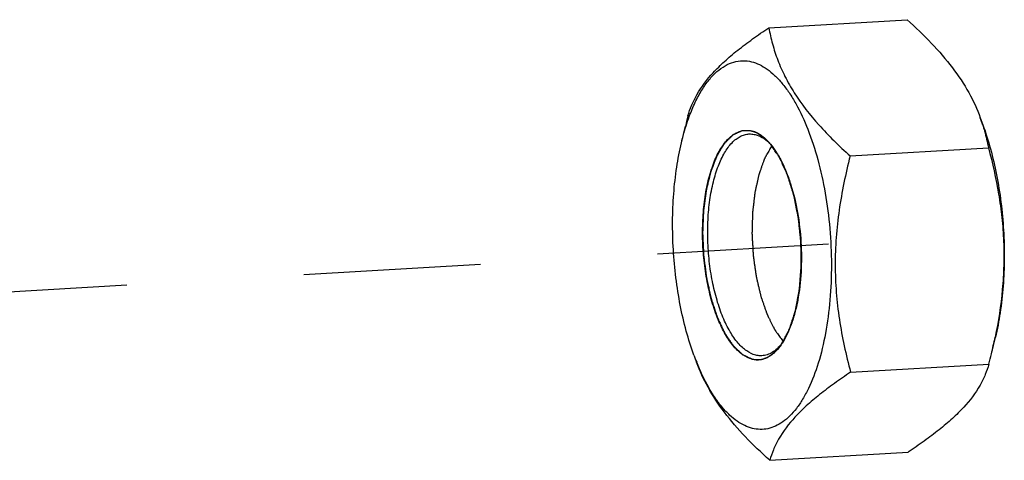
# Model space of a CAD drawing. Header units: millimetres. Extents: x 0 to 2731, y -3524 to -2222.
# Tile 103 of 221: x 1695 to 1720, y -2619 to -2607. Entities that reach past the tile are written whole.
import ezdxf

# ---------------------------------------------------------------- set-up
doc = ezdxf.new("R2010")
doc.units = ezdxf.units.MM
doc.header["$LTSCALE"] = 46.255
doc.linetypes.add('HIDDEN', pattern=[0.2, 0.1, -0.1])
doc.layers.get('0').update_dxf_attribs({"linetype": 'CONTINUOUS'})
doc.layers.add('00_COMPONENTS', color=7, linetype='CONTINUOUS')

msp = doc.modelspace()

# ---------------------------------------------------------------- linework, layer by layer
at = {"linetype": 'HIDDEN'}
msp.add_line((1683.621, -2614.899), (1715.791, -2613.016), dxfattribs=at)
at = {"layer": '00_COMPONENTS', "color": 7}
for p, q in [((1714.236, -2607.375), (1717.847, -2607.163)), ((1711.955, -2610.375), (1712.058, -2609.943)), ((1719.757, -2609.722), (1719.827, -2609.913)), ((1716.36, -2610.722), (1719.971, -2610.51)), ((1720.05, -2615.889), (1720.153, -2615.457)), ((1712.281, -2615.92), (1712.35, -2616.11)), ((1716.373, -2616.369), (1719.984, -2616.157)), ((1714.261, -2618.669), (1717.872, -2618.457))]:
    msp.add_line(p, q, dxfattribs=at)
for centre, radius, start, end in [((1727.459, -2613.608), 15.831, 165.6168, 166.6127), ((1715.424, -2611.308), 4.615, 17.5828, 20.1003), ((1713.368, -2611.302), 1.273, 45.1197, 46.682), ((1713.046, -2611.449), 1.611, 40.0276, 41.9117), ((1713.327, -2611.344), 1.332, 44.3209, 45.1252), ((1713.244, -2614.729), 1.605, 324.8068, 326.6379), ((1713.531, -2614.798), 1.33, 321.4859, 322.3293), ((1706.229, -2612.597), 14.207, 346.601, 348.3913), ((1718.576, -2613.618), 6.703, 200.0847, 201.8221), ((1704.649, -2612.224), 15.831, 345.6168, 346.6127)]:
    msp.add_arc(centre, radius, start, end, dxfattribs=at)
for points, knots in [([(1712.124, -2609.676), (1712.15, -2609.583), (1712.216, -2609.394), (1712.411, -2608.999), (1712.706, -2608.614), (1713.083, -2608.243), (1713.429, -2607.951), (1713.818, -2607.659), (1714.093, -2607.47), (1714.236, -2607.375)], [0, 0, 0, 0, 0.090643, 0.188157, 0.412777, 0.543282, 0.685714, 0.838593, 1, 1, 1, 1]), ([(1714.236, -2607.375), (1714.262, -2607.517), (1714.327, -2607.802), (1714.466, -2608.229), (1714.655, -2608.657), (1714.988, -2609.241), (1715.426, -2609.797), (1715.936, -2610.329), (1716.215, -2610.591), (1716.36, -2610.722)], [0, 0, 0, 0, 0.106789, 0.21718, 0.332414, 0.453614, 0.715399, 0.855348, 1, 1, 1, 1]), ([(1717.847, -2607.163), (1718.067, -2607.362), (1718.483, -2607.761), (1719.032, -2608.392), (1719.466, -2609.042), (1719.675, -2609.497), (1719.757, -2609.722)], [0, 0, 0, 0, 0.27568, 0.53586, 0.777098, 1, 1, 1, 1]), ([(1712.16, -2609.688), (1712.206, -2609.564), (1712.304, -2609.329), (1712.475, -2609.007), (1712.637, -2608.776), (1712.774, -2608.619), (1712.909, -2608.49), (1713.086, -2608.36), (1713.315, -2608.26), (1713.553, -2608.224), (1713.71, -2608.243), (1713.786, -2608.262)], [0, 0, 0, 0, 0.168535, 0.322342, 0.461278, 0.525394, 0.586143, 0.698537, 0.801757, 0.900429, 1, 1, 1, 1]), ([(1713.786, -2608.262), (1713.856, -2608.279), (1713.998, -2608.331), (1714.201, -2608.453), (1714.399, -2608.618), (1714.59, -2608.826), (1714.774, -2609.073), (1715.015, -2609.468), (1715.28, -2610.048), (1715.534, -2610.832), (1715.724, -2611.7), (1715.841, -2612.619), (1715.883, -2613.554), (1715.847, -2614.47), (1715.735, -2615.332), (1715.551, -2616.108), (1715.336, -2616.681), (1715.129, -2617.069), (1714.967, -2617.31), (1714.793, -2617.51), (1714.609, -2617.669), (1714.416, -2617.783), (1714.215, -2617.851), (1714.009, -2617.87), (1713.874, -2617.852), (1713.807, -2617.835)], [0, 0, 0, 0, 0.019224, 0.040028, 0.062815, 0.087841, 0.115217, 0.144949, 0.211082, 0.284995, 0.364727, 0.447914, 0.531972, 0.614264, 0.692263, 0.763717, 0.826858, 0.854987, 0.880754, 0.904235, 0.925632, 0.945304, 0.963783, 0.981763, 1, 1, 1, 1]), ([(1711.955, -2610.375), (1711.97, -2610.314), (1712.028, -2610.083), (1712.099, -2609.854), (1712.16, -2609.688)], [0, 0, 0, 0, 0.260505, 1, 1, 1, 1]), ([(1719.823, -2609.914), (1719.838, -2609.964), (1719.897, -2610.16), (1719.943, -2610.36), (1719.971, -2610.51)], [0, 0, 0, 0, 0.254249, 1, 1, 1, 1]), ([(1719.827, -2609.913), (1719.902, -2610.118), (1720.037, -2610.548), (1720.193, -2611.222), (1720.306, -2611.932), (1720.373, -2612.662), (1720.392, -2613.395), (1720.363, -2614.114), (1720.287, -2614.802), (1720.203, -2615.245), (1720.153, -2615.457)], [0, 0, 0, 0, 0.116534, 0.24023, 0.368858, 0.5, 0.631142, 0.75977, 0.883466, 1, 1, 1, 1]), ([(1713.803, -2616.027), (1713.716, -2616.006), (1713.587, -2615.941), (1713.435, -2615.817), (1713.274, -2615.647), (1713.088, -2615.373), (1712.899, -2614.977), (1712.74, -2614.514), (1712.619, -2614), (1712.538, -2613.451), (1712.501, -2612.889), (1712.51, -2612.332), (1712.563, -2611.801), (1712.659, -2611.314), (1712.795, -2610.887), (1712.965, -2610.534), (1713.14, -2610.302), (1713.295, -2610.171), (1713.412, -2610.103), (1713.532, -2610.062), (1713.615, -2610.053), (1713.655, -2610.053)], [0, 0, 0, 0, 0.039201, 0.061498, 0.08591, 0.141394, 0.205618, 0.277468, 0.355212, 0.436723, 0.51965, 0.601562, 0.680085, 0.753044, 0.818628, 0.875602, 0.923637, 0.944645, 0.964022, 0.982261, 1, 1, 1, 1]), ([(1713.893, -2615.923), (1713.81, -2615.902), (1713.686, -2615.841), (1713.54, -2615.722), (1713.386, -2615.561), (1713.207, -2615.3), (1713.025, -2614.923), (1712.872, -2614.481), (1712.754, -2613.99), (1712.674, -2613.466), (1712.636, -2612.927), (1712.641, -2612.393), (1712.688, -2611.881), (1712.777, -2611.409), (1712.903, -2610.994), (1713.063, -2610.648), (1713.228, -2610.416), (1713.375, -2610.282), (1713.485, -2610.211), (1713.599, -2610.164), (1713.678, -2610.151), (1713.717, -2610.148)], [0, 0, 0, 0, 0.039025, 0.061191, 0.085442, 0.140516, 0.204238, 0.275541, 0.352749, 0.433794, 0.516384, 0.598141, 0.676732, 0.750006, 0.816149, 0.873884, 0.922768, 0.944162, 0.963845, 0.98226, 1, 1, 1, 1]), ([(1713.655, -2610.053), (1713.666, -2610.053), (1713.712, -2610.054), (1713.757, -2610.062), (1713.79, -2610.07)], [0, 0, 0, 0, 0.247325, 1, 1, 1, 1]), ([(1713.717, -2610.148), (1713.731, -2610.148), (1713.786, -2610.146), (1713.841, -2610.154), (1713.881, -2610.164)], [0, 0, 0, 0, 0.247497, 1, 1, 1, 1]), ([(1713.79, -2610.07), (1713.872, -2610.09), (1714.042, -2610.172), (1714.178, -2610.299), (1714.245, -2610.373)], [0, 0, 0, 0, 0.459361, 1, 1, 1, 1]), ([(1713.881, -2610.164), (1713.945, -2610.18), (1714.076, -2610.237), (1714.187, -2610.324), (1714.242, -2610.376)], [0, 0, 0, 0, 0.467991, 1, 1, 1, 1]), ([(1712.281, -2615.92), (1712.206, -2615.715), (1712.07, -2615.284), (1711.914, -2614.61), (1711.802, -2613.9), (1711.735, -2613.17), (1711.716, -2612.437), (1711.745, -2611.718), (1711.821, -2611.03), (1711.905, -2610.587), (1711.955, -2610.375)], [0, 0, 0, 0, 0.116534, 0.24023, 0.368858, 0.5, 0.631142, 0.75977, 0.883466, 1, 1, 1, 1]), ([(1714.313, -2610.453), (1714.302, -2610.472), (1714.281, -2610.509), (1714.25, -2610.565), (1714.219, -2610.621), (1714.192, -2610.667), (1714.171, -2610.704), (1714.158, -2610.727), (1714.148, -2610.746), (1714.141, -2610.758), (1714.136, -2610.767), (1714.133, -2610.772), (1714.131, -2610.776), (1714.13, -2610.778), (1714.129, -2610.782), (1714.127, -2610.786), (1714.124, -2610.795), (1714.119, -2610.808), (1714.113, -2610.826), (1714.106, -2610.843), (1714.098, -2610.866), (1714.087, -2610.896), (1714.075, -2610.931), (1714.062, -2610.966), (1714.049, -2611.001), (1714.037, -2611.036), (1714.024, -2611.071), (1714.013, -2611.1), (1714.005, -2611.124), (1713.999, -2611.141), (1713.993, -2611.156), (1713.989, -2611.167), (1713.986, -2611.175), (1713.984, -2611.181), (1713.983, -2611.185), (1713.981, -2611.19), (1713.98, -2611.197), (1713.978, -2611.206), (1713.975, -2611.22), (1713.971, -2611.237), (1713.965, -2611.265), (1713.957, -2611.3), (1713.948, -2611.341), (1713.938, -2611.383), (1713.929, -2611.425), (1713.919, -2611.466), (1713.91, -2611.508), (1713.901, -2611.55), (1713.893, -2611.585), (1713.887, -2611.612), (1713.882, -2611.633), (1713.877, -2611.654), (1713.873, -2611.671), (1713.872, -2611.687), (1713.87, -2611.702), (1713.868, -2611.721), (1713.865, -2611.743), (1713.861, -2611.773), (1713.855, -2611.826), (1713.846, -2611.902), (1713.836, -2611.992), (1713.827, -2612.068), (1713.821, -2612.121), (1713.817, -2612.151), (1713.815, -2612.17), (1713.813, -2612.183), (1713.812, -2612.19), (1713.811, -2612.198), (1713.811, -2612.208), (1713.811, -2612.224), (1713.81, -2612.244), (1713.809, -2612.276), (1713.808, -2612.316), (1713.807, -2612.379), (1713.804, -2612.459), (1713.802, -2612.539), (1713.8, -2612.603), (1713.799, -2612.642), (1713.798, -2612.674), (1713.798, -2612.698), (1713.797, -2612.718), (1713.797, -2612.734), (1713.797, -2612.744), (1713.796, -2612.751), (1713.796, -2612.755), (1713.797, -2612.759), (1713.797, -2612.764), (1713.798, -2612.777), (1713.799, -2612.803), (1713.802, -2612.845), (1713.804, -2612.894), (1713.808, -2612.96), (1713.813, -2613.042), (1713.818, -2613.125), (1713.822, -2613.191), (1713.824, -2613.24), (1713.827, -2613.281), (1713.828, -2613.308), (1713.829, -2613.32), (1713.829, -2613.325), (1713.83, -2613.33), (1713.83, -2613.334), (1713.831, -2613.341), (1713.833, -2613.35), (1713.835, -2613.366), (1713.838, -2613.386), (1713.841, -2613.41), (1713.846, -2613.441), (1713.851, -2613.481), (1713.86, -2613.544), (1713.872, -2613.623), (1713.883, -2613.702), (1713.892, -2613.765), (1713.898, -2613.805), (1713.902, -2613.836), (1713.905, -2613.856), (1713.908, -2613.872), (1713.909, -2613.882), (1713.911, -2613.889), (1713.913, -2613.896), (1713.916, -2613.909), (1713.92, -2613.928), (1713.927, -2613.957), (1713.939, -2614.009), (1713.957, -2614.083), (1713.978, -2614.172), (1713.995, -2614.246), (1714.008, -2614.298), (1714.015, -2614.328), (1714.02, -2614.35), (1714.024, -2614.368), (1714.028, -2614.383), (1714.031, -2614.398), (1714.037, -2614.415), (1714.044, -2614.435), (1714.051, -2614.455), (1714.061, -2614.482), (1714.073, -2614.516), (1714.087, -2614.556), (1714.101, -2614.597), (1714.115, -2614.637), (1714.129, -2614.678), (1714.143, -2614.718), (1714.157, -2614.759), (1714.169, -2614.792), (1714.178, -2614.819), (1714.184, -2614.836), (1714.189, -2614.85), (1714.192, -2614.858), (1714.194, -2614.865), (1714.196, -2614.87), (1714.198, -2614.874), (1714.201, -2614.879), (1714.205, -2614.886), (1714.21, -2614.898), (1714.217, -2614.911), (1714.225, -2614.928), (1714.236, -2614.951), (1714.25, -2614.978), (1714.267, -2615.012), (1714.284, -2615.045), (1714.3, -2615.079), (1714.317, -2615.112), (1714.334, -2615.146), (1714.348, -2615.174), (1714.359, -2615.196), (1714.367, -2615.213), (1714.375, -2615.23), (1714.382, -2615.242), (1714.386, -2615.25), (1714.388, -2615.255), (1714.39, -2615.258), (1714.391, -2615.26), (1714.394, -2615.264), (1714.397, -2615.269), (1714.404, -2615.277), (1714.412, -2615.288), (1714.424, -2615.306), (1714.44, -2615.328), (1714.466, -2615.363), (1714.498, -2615.407), (1714.536, -2615.46), (1714.575, -2615.513), (1714.6, -2615.548), (1714.613, -2615.566)], [0, 0, 0, 0, 0.015625, 0.03125, 0.046875, 0.0625, 0.070312, 0.078125, 0.082031, 0.085938, 0.087891, 0.089844, 0.090332, 0.09082, 0.091797, 0.092773, 0.09375, 0.097656, 0.101562, 0.105469, 0.109375, 0.117188, 0.125, 0.132812, 0.140625, 0.148438, 0.15625, 0.164062, 0.167969, 0.171875, 0.175781, 0.177734, 0.179688, 0.180664, 0.181641, 0.182617, 0.183594, 0.185547, 0.1875, 0.191406, 0.195312, 0.203125, 0.210938, 0.21875, 0.226562, 0.234375, 0.242188, 0.25, 0.257812, 0.261719, 0.265625, 0.269531, 0.273438, 0.275391, 0.277344, 0.28125, 0.285156, 0.289062, 0.296875, 0.3125, 0.328125, 0.34375, 0.351562, 0.355469, 0.359375, 0.361328, 0.362305, 0.363281, 0.365234, 0.367188, 0.371094, 0.375, 0.382812, 0.390625, 0.40625, 0.421875, 0.429688, 0.4375, 0.441406, 0.445312, 0.449219, 0.451172, 0.453125, 0.454102, 0.45459, 0.455078, 0.456055, 0.457031, 0.460938, 0.46875, 0.476562, 0.484375, 0.5, 0.515625, 0.523438, 0.53125, 0.539062, 0.542969, 0.543945, 0.544922, 0.54541, 0.545898, 0.546875, 0.548828, 0.550781, 0.554688, 0.558594, 0.5625, 0.570312, 0.578125, 0.59375, 0.609375, 0.617188, 0.625, 0.628906, 0.632812, 0.634766, 0.636719, 0.637695, 0.638672, 0.640625, 0.644531, 0.648438, 0.65625, 0.671875, 0.6875, 0.703125, 0.710938, 0.714844, 0.71875, 0.722656, 0.724609, 0.726562, 0.730469, 0.734375, 0.738281, 0.742188, 0.75, 0.757812, 0.765625, 0.773438, 0.78125, 0.789062, 0.796875, 0.804688, 0.808594, 0.8125, 0.814453, 0.816406, 0.817383, 0.818359, 0.819336, 0.820312, 0.822266, 0.824219, 0.828125, 0.832031, 0.835938, 0.84375, 0.851562, 0.859375, 0.867188, 0.875, 0.882812, 0.890625, 0.894531, 0.898438, 0.902344, 0.90625, 0.907227, 0.908203, 0.90918, 0.909668, 0.910156, 0.912109, 0.914062, 0.917969, 0.921875, 0.929688, 0.9375, 0.953125, 0.96875, 0.984375, 1, 1, 1, 1]), ([(1714.28, -2610.413), (1714.335, -2610.479), (1714.442, -2610.628), (1714.582, -2610.879), (1714.709, -2611.168), (1714.862, -2611.607), (1715.003, -2612.212), (1715.089, -2612.974), (1715.092, -2613.741), (1715.023, -2614.359), (1714.922, -2614.812), (1714.83, -2615.113), (1714.72, -2615.379), (1714.631, -2615.539), (1714.584, -2615.611)], [0, 0, 0, 0, 0.047595, 0.100573, 0.158608, 0.221144, 0.35664, 0.500095, 0.643536, 0.778991, 0.841499, 0.899501, 0.952443, 1, 1, 1, 1]), ([(1716.36, -2610.722), (1716.241, -2611.188), (1716.092, -2611.895), (1715.986, -2612.85), (1715.96, -2613.568), (1715.989, -2614.282), (1716.098, -2615.222), (1716.25, -2615.915), (1716.373, -2616.369)], [0, 0, 0, 0, 0.252308, 0.378271, 0.503861, 0.628911, 0.753307, 1, 1, 1, 1]), ([(1719.971, -2610.51), (1720.078, -2610.907), (1720.214, -2611.512), (1720.328, -2612.331), (1720.374, -2612.954), (1720.378, -2613.581), (1720.328, -2614.42), (1720.23, -2615.044), (1720.146, -2615.456)], [0, 0, 0, 0, 0.246889, 0.37124, 0.496186, 0.621666, 0.747567, 1, 1, 1, 1]), ([(1714.555, -2615.654), (1714.517, -2615.708), (1714.437, -2615.807), (1714.302, -2615.926), (1714.158, -2616.008), (1714.055, -2616.035), (1714.005, -2616.041)], [0, 0, 0, 0, 0.288615, 0.546988, 0.78099, 1, 1, 1, 1]), ([(1714.572, -2615.626), (1714.535, -2615.672), (1714.46, -2615.755), (1714.332, -2615.854), (1714.197, -2615.917), (1714.103, -2615.936), (1714.057, -2615.938)], [0, 0, 0, 0, 0.284651, 0.541303, 0.776518, 1, 1, 1, 1]), ([(1714.261, -2618.669), (1714.041, -2618.47), (1713.625, -2618.071), (1713.075, -2617.44), (1712.642, -2616.79), (1712.433, -2616.335), (1712.35, -2616.11)], [0, 0, 0, 0, 0.27568, 0.53586, 0.777098, 1, 1, 1, 1]), ([(1713.807, -2617.835), (1713.738, -2617.818), (1713.599, -2617.767), (1713.398, -2617.648), (1713.203, -2617.486), (1713.014, -2617.284), (1712.832, -2617.042), (1712.593, -2616.656), (1712.444, -2616.335), (1712.353, -2616.109)], [0, 0, 0, 0, 0.091428, 0.190249, 0.298343, 0.416917, 0.546514, 0.687187, 1, 1, 1, 1]), ([(1714.005, -2616.041), (1713.989, -2616.043), (1713.921, -2616.047), (1713.853, -2616.04), (1713.803, -2616.027)], [0, 0, 0, 0, 0.248005, 1, 1, 1, 1]), ([(1714.057, -2615.938), (1714.044, -2615.939), (1713.989, -2615.94), (1713.934, -2615.933), (1713.893, -2615.923)], [0, 0, 0, 0, 0.247497, 1, 1, 1, 1]), ([(1716.373, -2616.369), (1716.23, -2616.464), (1715.954, -2616.653), (1715.566, -2616.944), (1715.22, -2617.236), (1714.843, -2617.607), (1714.547, -2617.993), (1714.353, -2618.387), (1714.287, -2618.576), (1714.261, -2618.669)], [0, 0, 0, 0, 0.161407, 0.314286, 0.456718, 0.587223, 0.811843, 0.909357, 1, 1, 1, 1]), ([(1719.984, -2616.157), (1719.957, -2616.249), (1719.891, -2616.438), (1719.697, -2616.833), (1719.401, -2617.218), (1719.024, -2617.589), (1718.678, -2617.881), (1718.29, -2618.173), (1718.015, -2618.362), (1717.872, -2618.457)], [0, 0, 0, 0, 0.090643, 0.188157, 0.412777, 0.543282, 0.685714, 0.838593, 1, 1, 1, 1])]:
    msp.add_open_spline(points, degree=3, knots=knots, dxfattribs=at)
at = {"layer": '00_COMPONENTS', "color": 4}
for points, knots in [([(1713.79, -2610.07), (1713.769, -2610.069), (1713.738, -2610.069), (1713.696, -2610.068), (1713.665, -2610.067), (1713.639, -2610.067), (1713.618, -2610.066), (1713.602, -2610.066), (1713.587, -2610.066), (1713.574, -2610.065), (1713.563, -2610.065), (1713.557, -2610.065), (1713.552, -2610.065), (1713.548, -2610.065), (1713.544, -2610.065), (1713.542, -2610.065), (1713.541, -2610.065), (1713.54, -2610.065), (1713.539, -2610.065), (1713.538, -2610.066), (1713.535, -2610.067), (1713.532, -2610.068), (1713.529, -2610.07), (1713.523, -2610.072), (1713.517, -2610.075), (1713.507, -2610.079), (1713.495, -2610.085), (1713.48, -2610.092), (1713.465, -2610.099), (1713.445, -2610.108), (1713.419, -2610.119), (1713.394, -2610.13), (1713.374, -2610.139), (1713.359, -2610.146), (1713.344, -2610.153), (1713.332, -2610.158), (1713.322, -2610.163), (1713.315, -2610.166), (1713.31, -2610.168), (1713.307, -2610.17), (1713.303, -2610.171), (1713.301, -2610.172), (1713.3, -2610.173), (1713.299, -2610.173), (1713.298, -2610.174), (1713.297, -2610.175), (1713.295, -2610.177), (1713.292, -2610.18), (1713.289, -2610.183), (1713.284, -2610.188), (1713.278, -2610.194), (1713.269, -2610.203), (1713.258, -2610.214), (1713.244, -2610.228), (1713.23, -2610.241), (1713.211, -2610.259), (1713.188, -2610.282), (1713.165, -2610.305), (1713.147, -2610.323), (1713.133, -2610.337), (1713.119, -2610.35), (1713.107, -2610.362), (1713.098, -2610.371), (1713.092, -2610.376), (1713.088, -2610.381), (1713.084, -2610.384), (1713.081, -2610.387), (1713.079, -2610.389), (1713.078, -2610.39), (1713.077, -2610.391), (1713.077, -2610.392), (1713.076, -2610.394), (1713.074, -2610.397), (1713.071, -2610.401), (1713.068, -2610.406), (1713.064, -2610.413), (1713.059, -2610.422), (1713.051, -2610.435), (1713.04, -2610.452), (1713.028, -2610.473), (1713.016, -2610.493), (1712.999, -2610.52), (1712.979, -2610.554), (1712.958, -2610.588), (1712.942, -2610.615), (1712.929, -2610.636), (1712.917, -2610.656), (1712.907, -2610.673), (1712.898, -2610.686), (1712.893, -2610.695), (1712.889, -2610.702), (1712.886, -2610.707), (1712.883, -2610.711), (1712.881, -2610.714), (1712.88, -2610.717), (1712.879, -2610.72), (1712.877, -2610.724), (1712.875, -2610.73), (1712.872, -2610.736), (1712.869, -2610.745), (1712.865, -2610.755), (1712.858, -2610.772), (1712.85, -2610.794), (1712.84, -2610.819), (1712.83, -2610.845), (1712.817, -2610.879), (1712.8, -2610.922), (1712.781, -2610.973), (1712.764, -2611.016), (1712.751, -2611.05), (1712.743, -2611.071), (1712.736, -2611.088), (1712.731, -2611.101), (1712.727, -2611.112), (1712.724, -2611.119), (1712.722, -2611.124), (1712.721, -2611.127), (1712.72, -2611.131), (1712.719, -2611.135), (1712.717, -2611.144), (1712.714, -2611.157), (1712.71, -2611.172), (1712.705, -2611.192), (1712.699, -2611.217), (1712.689, -2611.258), (1712.677, -2611.308), (1712.662, -2611.368), (1712.647, -2611.429), (1712.635, -2611.479), (1712.625, -2611.519), (1712.619, -2611.544), (1712.614, -2611.564), (1712.611, -2611.579), (1712.608, -2611.592), (1712.605, -2611.601), (1712.604, -2611.606), (1712.603, -2611.61), (1712.603, -2611.614), (1712.602, -2611.619), (1712.601, -2611.629), (1712.599, -2611.643), (1712.596, -2611.66), (1712.593, -2611.683), (1712.59, -2611.711), (1712.584, -2611.755), (1712.576, -2611.811), (1712.567, -2611.879), (1712.558, -2611.946), (1712.55, -2612.002), (1712.544, -2612.047), (1712.541, -2612.075), (1712.538, -2612.097), (1712.535, -2612.114), (1712.533, -2612.128), (1712.532, -2612.138), (1712.531, -2612.143), (1712.531, -2612.147), (1712.531, -2612.152), (1712.53, -2612.158), (1712.53, -2612.169), (1712.529, -2612.184), (1712.529, -2612.202), (1712.528, -2612.226), (1712.526, -2612.257), (1712.524, -2612.305), (1712.522, -2612.366), (1712.519, -2612.439), (1712.516, -2612.512), (1712.513, -2612.572), (1712.511, -2612.621), (1712.51, -2612.651), (1712.509, -2612.675), (1712.508, -2612.694), (1712.508, -2612.709), (1712.507, -2612.719), (1712.507, -2612.725), (1712.507, -2612.73), (1712.507, -2612.735), (1712.507, -2612.741), (1712.508, -2612.751), (1712.508, -2612.766), (1712.509, -2612.785), (1712.51, -2612.809), (1712.512, -2612.84), (1712.514, -2612.888), (1712.516, -2612.949), (1712.52, -2613.022), (1712.523, -2613.095), (1712.526, -2613.156), (1712.528, -2613.205), (1712.529, -2613.235), (1712.53, -2613.26), (1712.531, -2613.278), (1712.532, -2613.293), (1712.532, -2613.304), (1712.532, -2613.31), (1712.532, -2613.315), (1712.533, -2613.319), (1712.534, -2613.325), (1712.535, -2613.336), (1712.537, -2613.35), (1712.539, -2613.368), (1712.543, -2613.392), (1712.546, -2613.422), (1712.553, -2613.47), (1712.56, -2613.53), (1712.57, -2613.602), (1712.579, -2613.674), (1712.586, -2613.734), (1712.593, -2613.781), (1712.597, -2613.811), (1712.6, -2613.835), (1712.602, -2613.853), (1712.604, -2613.868), (1712.605, -2613.879), (1712.606, -2613.885), (1712.606, -2613.889), (1712.607, -2613.893), (1712.609, -2613.899), (1712.611, -2613.909), (1712.614, -2613.923), (1712.618, -2613.94), (1712.623, -2613.963), (1712.629, -2613.991), (1712.639, -2614.036), (1712.651, -2614.093), (1712.666, -2614.16), (1712.681, -2614.228), (1712.694, -2614.285), (1712.703, -2614.33), (1712.71, -2614.358), (1712.715, -2614.381), (1712.718, -2614.398), (1712.722, -2614.412), (1712.724, -2614.422), (1712.725, -2614.427), (1712.726, -2614.432), (1712.727, -2614.435), (1712.729, -2614.441), (1712.732, -2614.45), (1712.736, -2614.463), (1712.741, -2614.478), (1712.748, -2614.499), (1712.756, -2614.525), (1712.77, -2614.566), (1712.787, -2614.618), (1712.808, -2614.681), (1712.828, -2614.743), (1712.845, -2614.795), (1712.859, -2614.836), (1712.867, -2614.862), (1712.874, -2614.883), (1712.879, -2614.898), (1712.883, -2614.911), (1712.886, -2614.921), (1712.888, -2614.926), (1712.889, -2614.93), (1712.891, -2614.933), (1712.893, -2614.937), (1712.896, -2614.945), (1712.901, -2614.956), (1712.908, -2614.969), (1712.916, -2614.986), (1712.926, -2615.008), (1712.942, -2615.043), (1712.962, -2615.086), (1712.987, -2615.138), (1713.007, -2615.182), (1713.024, -2615.216), (1713.036, -2615.242), (1713.048, -2615.268), (1713.058, -2615.29), (1713.066, -2615.308), (1713.072, -2615.321), (1713.077, -2615.331), (1713.081, -2615.339), (1713.083, -2615.343), (1713.085, -2615.347), (1713.086, -2615.349), (1713.089, -2615.353), (1713.093, -2615.359), (1713.099, -2615.367), (1713.105, -2615.378), (1713.115, -2615.391), (1713.126, -2615.408), (1713.14, -2615.429), (1713.154, -2615.45), (1713.173, -2615.477), (1713.196, -2615.511), (1713.219, -2615.546), (1713.238, -2615.573), (1713.251, -2615.594), (1713.265, -2615.614), (1713.277, -2615.632), (1713.286, -2615.645), (1713.292, -2615.654), (1713.297, -2615.661), (1713.3, -2615.666), (1713.303, -2615.67), (1713.305, -2615.673), (1713.306, -2615.675), (1713.307, -2615.676), (1713.308, -2615.677), (1713.309, -2615.678), (1713.312, -2615.68), (1713.315, -2615.683), (1713.318, -2615.687), (1713.323, -2615.692), (1713.33, -2615.698), (1713.34, -2615.707), (1713.352, -2615.719), (1713.367, -2615.734), (1713.382, -2615.748), (1713.403, -2615.767), (1713.428, -2615.791), (1713.453, -2615.815), (1713.473, -2615.834), (1713.488, -2615.848), (1713.503, -2615.863), (1713.516, -2615.875), (1713.526, -2615.884), (1713.532, -2615.89), (1713.537, -2615.895), (1713.541, -2615.898), (1713.544, -2615.901), (1713.546, -2615.904), (1713.547, -2615.905), (1713.548, -2615.906), (1713.549, -2615.906), (1713.551, -2615.907), (1713.553, -2615.908), (1713.556, -2615.909), (1713.56, -2615.911), (1713.566, -2615.914), (1713.572, -2615.917), (1713.583, -2615.922), (1713.596, -2615.928), (1713.612, -2615.936), (1713.628, -2615.944), (1713.649, -2615.954), (1713.676, -2615.967), (1713.708, -2615.982), (1713.75, -2616.002), (1713.782, -2616.017), (1713.803, -2616.027)], [0, 0, 0, 0, 0.015625, 0.023438, 0.03125, 0.039062, 0.042969, 0.046875, 0.050781, 0.054688, 0.056641, 0.058594, 0.05957, 0.060547, 0.061523, 0.062012, 0.062256, 0.0625, 0.062744, 0.062988, 0.063477, 0.064453, 0.06543, 0.066406, 0.068359, 0.070312, 0.074219, 0.078125, 0.082031, 0.085938, 0.09375, 0.101562, 0.105469, 0.109375, 0.113281, 0.117188, 0.119141, 0.121094, 0.12207, 0.123047, 0.124023, 0.124512, 0.124756, 0.125, 0.125244, 0.125488, 0.125977, 0.126953, 0.12793, 0.128906, 0.130859, 0.132812, 0.136719, 0.140625, 0.144531, 0.148438, 0.15625, 0.164062, 0.167969, 0.171875, 0.175781, 0.179688, 0.181641, 0.183594, 0.18457, 0.185547, 0.186523, 0.187012, 0.187256, 0.1875, 0.187744, 0.187988, 0.188477, 0.189453, 0.19043, 0.191406, 0.193359, 0.195312, 0.199219, 0.203125, 0.207031, 0.210938, 0.21875, 0.226562, 0.230469, 0.234375, 0.238281, 0.242188, 0.244141, 0.246094, 0.24707, 0.248047, 0.249023, 0.249512, 0.25, 0.250488, 0.250977, 0.251953, 0.25293, 0.253906, 0.255859, 0.257812, 0.261719, 0.265625, 0.269531, 0.273438, 0.28125, 0.289062, 0.296875, 0.300781, 0.304688, 0.306641, 0.308594, 0.310547, 0.311523, 0.312012, 0.3125, 0.312988, 0.313477, 0.314453, 0.316406, 0.318359, 0.320312, 0.324219, 0.328125, 0.335938, 0.34375, 0.351562, 0.359375, 0.363281, 0.367188, 0.369141, 0.371094, 0.373047, 0.374023, 0.374512, 0.375, 0.375488, 0.375977, 0.376953, 0.378906, 0.380859, 0.382812, 0.386719, 0.390625, 0.398438, 0.40625, 0.414062, 0.421875, 0.425781, 0.429688, 0.431641, 0.433594, 0.435547, 0.436523, 0.437012, 0.4375, 0.437988, 0.438477, 0.439453, 0.441406, 0.443359, 0.445312, 0.449219, 0.453125, 0.460938, 0.46875, 0.476562, 0.484375, 0.488281, 0.492188, 0.494141, 0.496094, 0.498047, 0.499023, 0.499512, 0.5, 0.500488, 0.500977, 0.501953, 0.503906, 0.505859, 0.507812, 0.511719, 0.515625, 0.523438, 0.53125, 0.539062, 0.546875, 0.550781, 0.554688, 0.556641, 0.558594, 0.560547, 0.561523, 0.562012, 0.5625, 0.562988, 0.563477, 0.564453, 0.566406, 0.568359, 0.570312, 0.574219, 0.578125, 0.585938, 0.59375, 0.601562, 0.609375, 0.613281, 0.617188, 0.619141, 0.621094, 0.623047, 0.624023, 0.624512, 0.625, 0.625488, 0.625977, 0.626953, 0.628906, 0.630859, 0.632812, 0.636719, 0.640625, 0.648438, 0.65625, 0.664062, 0.671875, 0.675781, 0.679688, 0.681641, 0.683594, 0.685547, 0.686523, 0.687012, 0.6875, 0.687988, 0.688477, 0.689453, 0.691406, 0.693359, 0.695312, 0.699219, 0.703125, 0.710938, 0.71875, 0.726562, 0.734375, 0.738281, 0.742188, 0.744141, 0.746094, 0.748047, 0.749023, 0.749512, 0.75, 0.750488, 0.750977, 0.751953, 0.753906, 0.755859, 0.757812, 0.761719, 0.765625, 0.773438, 0.78125, 0.789062, 0.792969, 0.796875, 0.800781, 0.804688, 0.806641, 0.808594, 0.810547, 0.811523, 0.812012, 0.8125, 0.812988, 0.813477, 0.814453, 0.816406, 0.818359, 0.820312, 0.824219, 0.828125, 0.832031, 0.835938, 0.84375, 0.851562, 0.855469, 0.859375, 0.863281, 0.867188, 0.869141, 0.871094, 0.87207, 0.873047, 0.874023, 0.874512, 0.874756, 0.875, 0.875244, 0.875488, 0.875977, 0.876953, 0.87793, 0.878906, 0.880859, 0.882812, 0.886719, 0.890625, 0.894531, 0.898438, 0.90625, 0.914062, 0.917969, 0.921875, 0.925781, 0.929688, 0.931641, 0.933594, 0.93457, 0.935547, 0.936523, 0.937012, 0.937256, 0.9375, 0.937744, 0.937988, 0.938477, 0.939453, 0.94043, 0.941406, 0.943359, 0.945312, 0.949219, 0.953125, 0.957031, 0.960938, 0.96875, 0.976562, 0.984375, 1, 1, 1, 1]), ([(1714.258, -2610.388), (1714.249, -2610.378), (1714.231, -2610.359), (1714.211, -2610.337), (1714.197, -2610.323), (1714.191, -2610.317), (1714.187, -2610.312), (1714.182, -2610.307), (1714.174, -2610.3), (1714.161, -2610.288), (1714.147, -2610.275), (1714.132, -2610.262), (1714.12, -2610.251), (1714.111, -2610.243), (1714.107, -2610.239), (1714.102, -2610.235), (1714.095, -2610.23), (1714.085, -2610.223), (1714.073, -2610.214), (1714.058, -2610.202), (1714.046, -2610.193), (1714.037, -2610.186), (1714.032, -2610.183), (1714.028, -2610.18), (1714.025, -2610.178), (1714.02, -2610.175), (1714.012, -2610.17), (1714, -2610.163), (1713.986, -2610.154), (1713.974, -2610.147), (1713.965, -2610.141), (1713.959, -2610.137), (1713.954, -2610.134), (1713.949, -2610.132), (1713.94, -2610.128), (1713.928, -2610.122), (1713.912, -2610.115), (1713.897, -2610.108), (1713.885, -2610.102), (1713.876, -2610.098), (1713.871, -2610.096), (1713.866, -2610.094), (1713.859, -2610.092), (1713.849, -2610.089), (1713.836, -2610.085), (1713.816, -2610.078), (1713.8, -2610.073), (1713.79, -2610.07)], [0, 0, 0, 0, 0.0625, 0.125, 0.140625, 0.15625, 0.164062, 0.171875, 0.1875, 0.21875, 0.25, 0.28125, 0.3125, 0.328125, 0.335938, 0.34375, 0.359375, 0.375, 0.40625, 0.4375, 0.46875, 0.484375, 0.492188, 0.5, 0.507812, 0.515625, 0.53125, 0.5625, 0.59375, 0.625, 0.640625, 0.65625, 0.664062, 0.671875, 0.6875, 0.71875, 0.75, 0.78125, 0.8125, 0.828125, 0.835938, 0.84375, 0.859375, 0.875, 0.90625, 0.9375, 1, 1, 1, 1]), ([(1714.283, -2610.417), (1714.281, -2610.415), (1714.279, -2610.412), (1714.275, -2610.408), (1714.273, -2610.404), (1714.27, -2610.402), (1714.269, -2610.4), (1714.267, -2610.398), (1714.266, -2610.397), (1714.264, -2610.395), (1714.263, -2610.393), (1714.261, -2610.391), (1714.259, -2610.389), (1714.258, -2610.388)], [0, 0, 0, 0, 0.25, 0.375, 0.5, 0.625, 0.6875, 0.75, 0.8125, 0.84375, 0.875, 0.9375, 1, 1, 1, 1]), ([(1714.588, -2615.605), (1714.598, -2615.585), (1714.619, -2615.545), (1714.649, -2615.486), (1714.679, -2615.426), (1714.705, -2615.377), (1714.725, -2615.337), (1714.74, -2615.308), (1714.755, -2615.278), (1714.767, -2615.255), (1714.774, -2615.241), (1714.778, -2615.234), (1714.78, -2615.229), (1714.783, -2615.225), (1714.785, -2615.217), (1714.788, -2615.208), (1714.792, -2615.195), (1714.797, -2615.18), (1714.803, -2615.161), (1714.811, -2615.136), (1714.821, -2615.105), (1714.832, -2615.068), (1714.848, -2615.019), (1714.868, -2614.957), (1714.888, -2614.895), (1714.903, -2614.845), (1714.913, -2614.814), (1714.921, -2614.789), (1714.926, -2614.774), (1714.93, -2614.763), (1714.932, -2614.757), (1714.933, -2614.752), (1714.934, -2614.748), (1714.936, -2614.74), (1714.938, -2614.728), (1714.941, -2614.71), (1714.945, -2614.688), (1714.949, -2614.667), (1714.955, -2614.638), (1714.961, -2614.602), (1714.972, -2614.545), (1714.985, -2614.474), (1714.998, -2614.402), (1715.009, -2614.345), (1715.017, -2614.302), (1715.024, -2614.266), (1715.029, -2614.237), (1715.033, -2614.216), (1715.036, -2614.198), (1715.037, -2614.182), (1715.039, -2614.166), (1715.04, -2614.147), (1715.043, -2614.116), (1715.046, -2614.077), (1715.051, -2614.014), (1715.057, -2613.936), (1715.064, -2613.842), (1715.07, -2613.764), (1715.075, -2613.709), (1715.077, -2613.678), (1715.079, -2613.655), (1715.081, -2613.635), (1715.082, -2613.619), (1715.083, -2613.608), (1715.084, -2613.598), (1715.083, -2613.59), (1715.083, -2613.578), (1715.083, -2613.551), (1715.082, -2613.51), (1715.082, -2613.462), (1715.081, -2613.413), (1715.08, -2613.348), (1715.079, -2613.267), (1715.078, -2613.185), (1715.077, -2613.12), (1715.076, -2613.08), (1715.076, -2613.047), (1715.076, -2613.023), (1715.075, -2613.002), (1715.075, -2612.988), (1715.075, -2612.98), (1715.075, -2612.974), (1715.074, -2612.968), (1715.074, -2612.96), (1715.072, -2612.946), (1715.07, -2612.925), (1715.067, -2612.901), (1715.064, -2612.869), (1715.06, -2612.828), (1715.053, -2612.764), (1715.045, -2612.683), (1715.036, -2612.602), (1715.03, -2612.537), (1715.025, -2612.489), (1715.02, -2612.44), (1715.015, -2612.4), (1715.013, -2612.374), (1715.011, -2612.361), (1715.011, -2612.353), (1715.009, -2612.344), (1715.006, -2612.332), (1715.003, -2612.317), (1715, -2612.298), (1714.995, -2612.274), (1714.989, -2612.244), (1714.978, -2612.19), (1714.963, -2612.113), (1714.944, -2612.021), (1714.929, -2611.944), (1714.917, -2611.882), (1714.909, -2611.844), (1714.903, -2611.813), (1714.899, -2611.794), (1714.896, -2611.778), (1714.893, -2611.763), (1714.888, -2611.746), (1714.881, -2611.725), (1714.873, -2611.697), (1714.862, -2611.662), (1714.849, -2611.62), (1714.832, -2611.565), (1714.81, -2611.495), (1714.789, -2611.425), (1714.772, -2611.37), (1714.761, -2611.335), (1714.752, -2611.307), (1714.746, -2611.286), (1714.739, -2611.265), (1714.734, -2611.248), (1714.73, -2611.236), (1714.728, -2611.229), (1714.726, -2611.224), (1714.724, -2611.22), (1714.721, -2611.214), (1714.717, -2611.204), (1714.71, -2611.189), (1714.699, -2611.165), (1714.686, -2611.135), (1714.664, -2611.088), (1714.637, -2611.029), (1714.611, -2610.97), (1714.589, -2610.922), (1714.573, -2610.887), (1714.56, -2610.857), (1714.549, -2610.833), (1714.541, -2610.816), (1714.534, -2610.801), (1714.529, -2610.789), (1714.525, -2610.78), (1714.521, -2610.773), (1714.518, -2610.768), (1714.515, -2610.764), (1714.511, -2610.758), (1714.502, -2610.744), (1714.488, -2610.723), (1714.469, -2610.695), (1714.451, -2610.667), (1714.426, -2610.63), (1714.395, -2610.584), (1714.358, -2610.528), (1714.32, -2610.472), (1714.295, -2610.435), (1714.283, -2610.417)], [0, 0, 0, 0, 0.015625, 0.03125, 0.046875, 0.0625, 0.070312, 0.078125, 0.085938, 0.09375, 0.095703, 0.097656, 0.098633, 0.099609, 0.101562, 0.103516, 0.105469, 0.109375, 0.113281, 0.117188, 0.125, 0.132812, 0.140625, 0.15625, 0.171875, 0.179688, 0.1875, 0.191406, 0.195312, 0.197266, 0.198242, 0.199219, 0.200195, 0.201172, 0.203125, 0.207031, 0.210938, 0.214844, 0.21875, 0.226562, 0.234375, 0.25, 0.265625, 0.273438, 0.28125, 0.289062, 0.292969, 0.296875, 0.300781, 0.302734, 0.304688, 0.308594, 0.3125, 0.320312, 0.328125, 0.34375, 0.359375, 0.375, 0.382812, 0.386719, 0.390625, 0.394531, 0.396484, 0.398438, 0.400391, 0.401367, 0.402344, 0.40625, 0.414062, 0.421875, 0.429688, 0.4375, 0.453125, 0.46875, 0.476562, 0.484375, 0.488281, 0.492188, 0.496094, 0.498047, 0.499023, 0.5, 0.500977, 0.501953, 0.503906, 0.507812, 0.511719, 0.515625, 0.523438, 0.53125, 0.546875, 0.5625, 0.570312, 0.578125, 0.585938, 0.59375, 0.597656, 0.598633, 0.599609, 0.601562, 0.603516, 0.605469, 0.609375, 0.613281, 0.617188, 0.625, 0.640625, 0.65625, 0.671875, 0.679688, 0.6875, 0.691406, 0.695312, 0.697266, 0.699219, 0.703125, 0.707031, 0.710938, 0.71875, 0.726562, 0.734375, 0.75, 0.765625, 0.773438, 0.78125, 0.785156, 0.789062, 0.792969, 0.796875, 0.798828, 0.799805, 0.800781, 0.801758, 0.802734, 0.804688, 0.808594, 0.8125, 0.820312, 0.828125, 0.84375, 0.859375, 0.867188, 0.875, 0.882812, 0.886719, 0.890625, 0.894531, 0.896484, 0.898438, 0.900391, 0.901367, 0.902344, 0.904297, 0.90625, 0.914062, 0.921875, 0.929688, 0.9375, 0.953125, 0.96875, 0.984375, 1, 1, 1, 1]), ([(1714.557, -2615.65), (1714.558, -2615.649), (1714.56, -2615.647), (1714.561, -2615.645), (1714.563, -2615.643), (1714.563, -2615.642), (1714.564, -2615.641), (1714.564, -2615.64), (1714.565, -2615.639), (1714.566, -2615.637), (1714.568, -2615.635), (1714.569, -2615.633), (1714.57, -2615.632), (1714.571, -2615.63), (1714.572, -2615.629), (1714.572, -2615.629), (1714.573, -2615.628), (1714.573, -2615.627), (1714.574, -2615.626), (1714.575, -2615.625), (1714.575, -2615.625), (1714.576, -2615.624), (1714.577, -2615.622), (1714.578, -2615.621), (1714.579, -2615.619), (1714.58, -2615.617), (1714.582, -2615.615), (1714.583, -2615.613), (1714.584, -2615.611), (1714.586, -2615.608), (1714.587, -2615.606), (1714.588, -2615.605)], [0, 0, 0, 0, 0.125, 0.1875, 0.25, 0.28125, 0.3125, 0.328125, 0.34375, 0.375, 0.40625, 0.4375, 0.46875, 0.484375, 0.5, 0.515625, 0.53125, 0.5625, 0.59375, 0.625, 0.65625, 0.671875, 0.6875, 0.71875, 0.75, 0.78125, 0.8125, 0.84375, 0.875, 0.9375, 1, 1, 1, 1]), ([(1713.803, -2616.027), (1713.82, -2616.03), (1713.844, -2616.033), (1713.873, -2616.036), (1713.889, -2616.039), (1713.901, -2616.04), (1713.913, -2616.042), (1713.923, -2616.043), (1713.929, -2616.044), (1713.931, -2616.044), (1713.933, -2616.044), (1713.935, -2616.044), (1713.939, -2616.044), (1713.944, -2616.043), (1713.953, -2616.042), (1713.963, -2616.041), (1713.98, -2616.039), (1714, -2616.037), (1714.021, -2616.035), (1714.038, -2616.033), (1714.048, -2616.032), (1714.057, -2616.031), (1714.062, -2616.03), (1714.066, -2616.03), (1714.068, -2616.03), (1714.07, -2616.029), (1714.072, -2616.028), (1714.078, -2616.026), (1714.088, -2616.022), (1714.1, -2616.018), (1714.112, -2616.013), (1714.128, -2616.007), (1714.145, -2616.001), (1714.161, -2615.996), (1714.171, -2615.992), (1714.179, -2615.989), (1714.185, -2615.987), (1714.19, -2615.985), (1714.194, -2615.983), (1714.198, -2615.982), (1714.2, -2615.98), (1714.204, -2615.978), (1714.209, -2615.975), (1714.215, -2615.971), (1714.223, -2615.966), (1714.233, -2615.96), (1714.249, -2615.95), (1714.264, -2615.94), (1714.28, -2615.93), (1714.292, -2615.923), (1714.304, -2615.915), (1714.313, -2615.91), (1714.319, -2615.906), (1714.321, -2615.904), (1714.323, -2615.903), (1714.325, -2615.901), (1714.328, -2615.898), (1714.333, -2615.894), (1714.34, -2615.887), (1714.35, -2615.878), (1714.365, -2615.865), (1714.384, -2615.847), (1714.402, -2615.83), (1714.417, -2615.816), (1714.427, -2615.807), (1714.434, -2615.801), (1714.439, -2615.796), (1714.442, -2615.793), (1714.444, -2615.791), (1714.446, -2615.789), (1714.448, -2615.786), (1714.454, -2615.78), (1714.461, -2615.77), (1714.472, -2615.757), (1714.483, -2615.743), (1714.497, -2615.726), (1714.522, -2615.695), (1714.543, -2615.668), (1714.557, -2615.65)], [0, 0, 0, 0, 0.0625, 0.09375, 0.109375, 0.125, 0.140625, 0.15625, 0.160156, 0.164062, 0.166016, 0.167969, 0.171875, 0.179688, 0.1875, 0.203125, 0.21875, 0.25, 0.28125, 0.296875, 0.3125, 0.320312, 0.328125, 0.332031, 0.333984, 0.335938, 0.339844, 0.34375, 0.359375, 0.375, 0.390625, 0.40625, 0.4375, 0.453125, 0.46875, 0.476562, 0.484375, 0.492188, 0.496094, 0.5, 0.503906, 0.507812, 0.515625, 0.523438, 0.53125, 0.546875, 0.5625, 0.59375, 0.609375, 0.625, 0.640625, 0.65625, 0.660156, 0.664062, 0.666016, 0.667969, 0.671875, 0.679688, 0.6875, 0.703125, 0.71875, 0.75, 0.78125, 0.796875, 0.8125, 0.820312, 0.828125, 0.832031, 0.833984, 0.835938, 0.839844, 0.84375, 0.859375, 0.875, 0.890625, 0.90625, 0.9375, 1, 1, 1, 1])]:
    msp.add_open_spline(points, degree=3, knots=knots, dxfattribs=at)

doc.saveas('drawing.dxf')
